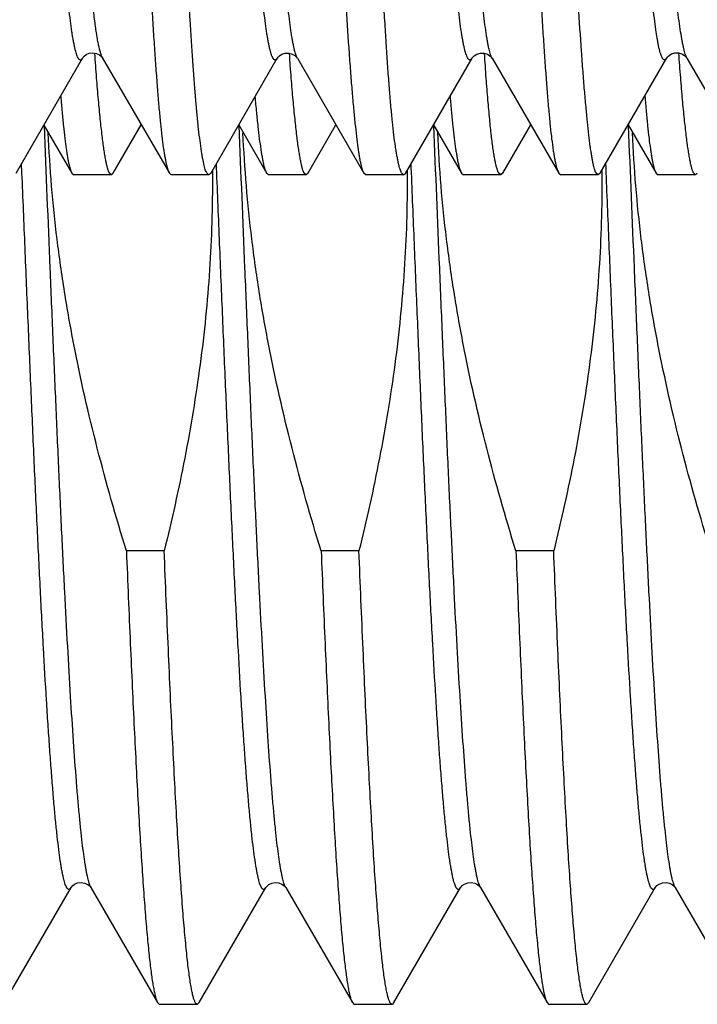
# Model space of a CAD drawing. Header units: inches. Extents: x 0 to 22, y 0 to 17.
# Tile 51 of 91: x 16.9808 to 17.0775, y 8.1649 to 8.3054. Entities that reach past the tile are written whole.
import ezdxf

# ---------------------------------------------------------------- set-up
doc = ezdxf.new("R2010")
doc.units = ezdxf.units.IN
doc.header["$LTSCALE"] = 1.21
doc.header["$MEASUREMENT"] = 0
doc.layers.get('0').update_dxf_attribs({"linetype": 'CONTINUOUS'})

msp = doc.modelspace()

# ---------------------------------------------------------------- linework, layer by layer
at = {"color": 7, "linetype": 'CONTINUOUS'}
for p, q in [((16.98031, 8.28344), (16.98981, 8.29986)), ((16.98983, 8.29989), (16.98981, 8.29986)), ((16.99263, 8.29994), (16.99265, 8.2999)), ((16.99266, 8.29988), (16.99265, 8.2999)), ((16.99266, 8.29988), (17.00218, 8.28345)), ((17.00808, 8.28343), (17.01758, 8.29986)), ((17.02042, 8.29987), (17.02043, 8.29986)), ((17.02044, 8.29986), (17.02993, 8.28344)), ((17.03584, 8.28342), (17.04535, 8.29985)), ((17.04535, 8.29986), (17.04535, 8.29985)), ((17.0482, 8.29988), (17.04821, 8.29986)), ((17.04821, 8.29986), (17.0482, 8.29988)), ((17.04822, 8.29988), (17.05773, 8.28345)), ((17.06361, 8.28345), (17.07314, 8.2999)), ((17.07315, 8.29992), (17.07314, 8.2999)), ((17.07599, 8.29987), (17.08549, 8.28345)), ((16.98429, 8.29032), (16.98827, 8.28344)), ((16.99418, 8.28344), (16.99818, 8.29035)), ((17.01207, 8.29034), (17.01607, 8.28343)), ((17.02193, 8.28343), (17.02594, 8.29035)), ((17.03985, 8.29035), (17.04385, 8.28345)), ((17.04975, 8.28345), (17.05374, 8.29034)), ((17.06761, 8.29036), (17.07161, 8.28346)), ((16.98827, 8.28344), (16.98855, 8.2832)), ((16.99391, 8.2832), (16.98855, 8.2832)), ((16.99391, 8.2832), (16.99361, 8.2835)), ((16.99418, 8.28344), (16.99391, 8.2832)), ((17.00218, 8.28345), (17.00245, 8.2832)), ((17.00781, 8.2832), (17.00245, 8.2832)), ((17.00781, 8.2832), (17.00751, 8.2835)), ((17.00808, 8.28343), (17.00781, 8.2832)), ((17.00832, 8.28379), (17.00832, 8.28343)), ((17.00832, 8.28343), (17.00832, 8.28321)), ((17.01633, 8.2832), (17.01607, 8.28343)), ((17.02167, 8.2832), (17.01633, 8.2832)), ((17.02167, 8.2832), (17.02138, 8.2835)), ((17.02193, 8.28343), (17.02167, 8.2832)), ((17.03021, 8.2832), (17.02993, 8.28344)), ((17.03559, 8.2832), (17.03021, 8.2832)), ((17.03559, 8.2832), (17.03529, 8.2835)), ((17.03559, 8.2832), (17.03584, 8.28342)), ((17.03609, 8.28381), (17.0361, 8.28342)), ((17.0361, 8.28342), (17.0361, 8.28321)), ((17.04385, 8.28345), (17.04413, 8.2832)), ((17.04947, 8.2832), (17.04413, 8.2832)), ((17.04947, 8.2832), (17.04915, 8.2835)), ((17.04975, 8.28345), (17.04947, 8.2832)), ((17.05773, 8.28345), (17.05801, 8.2832)), ((17.06333, 8.2832), (17.05801, 8.2832)), ((17.06333, 8.2832), (17.06303, 8.2835)), ((17.06361, 8.28345), (17.06333, 8.2832)), ((17.06387, 8.28384), (17.06387, 8.28345)), ((17.06387, 8.28345), (17.06387, 8.28321)), ((17.07161, 8.28346), (17.0719, 8.2832)), ((17.07723, 8.2832), (17.0719, 8.2832)), ((17.07723, 8.2832), (17.07694, 8.2835)), ((17.07748, 8.28343), (17.07723, 8.2832)), ((17.00144, 8.22956), (16.99605, 8.22956)), ((17.02922, 8.22956), (17.02383, 8.22956)), ((17.057, 8.22956), (17.05161, 8.22956)), ((16.97866, 8.16509), (16.98816, 8.18151)), ((16.99099, 8.18153), (16.991, 8.18151)), ((16.991, 8.18151), (17.0005, 8.16509)), ((17.00643, 8.16509), (17.01594, 8.18151)), ((17.01878, 8.18151), (17.02828, 8.16509)), ((17.03421, 8.16509), (17.04371, 8.18151)), ((17.04655, 8.18153), (17.04656, 8.18151)), ((17.04656, 8.18151), (17.05606, 8.16509)), ((17.06199, 8.16509), (17.07149, 8.18151)), ((17.07432, 8.18153), (17.07433, 8.18151)), ((17.07433, 8.18151), (17.08383, 8.16509)), ((17.0005, 8.16509), (17.00077, 8.16485)), ((17.00616, 8.16485), (17.00077, 8.16485)), ((17.00643, 8.16509), (17.00616, 8.16485)), ((17.02828, 8.16509), (17.02855, 8.16485)), ((17.03394, 8.16485), (17.02855, 8.16485)), ((17.03421, 8.16509), (17.03394, 8.16485)), ((17.05606, 8.16509), (17.05633, 8.16485)), ((17.06172, 8.16485), (17.05633, 8.16485)), ((17.06199, 8.16509), (17.06172, 8.16485))]:
    msp.add_line(p, q, dxfattribs=at)
at = {"color": 9, "linetype": 'CONTINUOUS'}
for p, q in [((16.99265, 8.2999), (16.99247, 8.3003)), ((16.98116, 8.28347), (16.98111, 8.28482))]:
    msp.add_line(p, q, dxfattribs=at)
at = {"color": 7, "linetype": 'CONTINUOUS'}
for points in [[(16.98981, 8.2999), (16.98982, 8.29991), (16.98987, 8.29999), (16.99002, 8.30015), (16.99032, 8.30037), (16.99076, 8.30056), (16.99126, 8.30063), (16.99177, 8.30055), (16.9922, 8.30034)], [(16.9922, 8.30034), (16.99248, 8.30012), (16.99261, 8.29996), (16.99263, 8.29994)], [(17.01758, 8.29987), (17.01759, 8.29989), (17.01768, 8.3), (17.01788, 8.3002), (17.01822, 8.30042), (17.0187, 8.30057), (17.01921, 8.30059), (17.0197, 8.30045), (17.02009, 8.30023), (17.02031, 8.30002), (17.02041, 8.29989), (17.02042, 8.29987)], [(17.04535, 8.29986), (17.04538, 8.2999), (17.04547, 8.30002), (17.04568, 8.30022), (17.04606, 8.30044), (17.04656, 8.30059), (17.04708, 8.30057), (17.04756, 8.30042), (17.04791, 8.3002), (17.04811, 8.3), (17.04819, 8.29989), (17.0482, 8.29988)], [(17.07315, 8.29992), (17.07317, 8.29995), (17.07325, 8.30007), (17.07346, 8.30026), (17.07381, 8.30048), (17.07429, 8.30063), (17.0748, 8.30064), (17.0753, 8.30049), (17.07567, 8.30027), (17.07587, 8.30007), (17.07596, 8.29996), (17.07597, 8.29995)], [(16.98816, 8.18151), (16.98822, 8.18159), (16.98837, 8.18176), (16.98866, 8.18198), (16.98909, 8.18217), (16.98961, 8.18224), (16.99014, 8.18215), (16.9906, 8.18192), (16.99086, 8.18169), (16.99098, 8.18155), (16.99099, 8.18153)], [(17.01594, 8.18151), (17.01598, 8.18158), (17.01612, 8.18173), (17.01639, 8.18195), (17.01681, 8.18215), (17.0173, 8.18224), (17.0178, 8.18218), (17.01824, 8.182), (17.01855, 8.18178), (17.01871, 8.18161), (17.01877, 8.18152), (17.01878, 8.18151)], [(17.04371, 8.18151), (17.04372, 8.18152), (17.04378, 8.18161), (17.04395, 8.18179), (17.04427, 8.18202), (17.04474, 8.1822), (17.04525, 8.18224), (17.04575, 8.18213), (17.04616, 8.18192), (17.04641, 8.1817), (17.04652, 8.18156), (17.04655, 8.18153)], [(17.07149, 8.18151), (17.07149, 8.18152), (17.07156, 8.18161), (17.07173, 8.18179), (17.07205, 8.18202), (17.07252, 8.1822), (17.07303, 8.18224), (17.07353, 8.18213), (17.07393, 8.18192), (17.07418, 8.1817), (17.0743, 8.18156), (17.07432, 8.18153)]]:
    msp.add_lwpolyline(points, dxfattribs=at)
for points, knots in [([(16.98981, 8.29986), (16.98979, 8.29983), (16.98976, 8.29978), (16.98971, 8.29971), (16.98965, 8.29966), (16.9896, 8.29962), (16.98954, 8.2996), (16.98948, 8.29959), (16.98943, 8.29961), (16.98937, 8.29964), (16.98931, 8.29969), (16.98926, 8.29975), (16.9892, 8.29983), (16.98913, 8.29997), (16.98903, 8.30018), (16.98892, 8.30048), (16.98881, 8.30085), (16.98871, 8.30129), (16.9886, 8.30178), (16.98849, 8.30234), (16.98838, 8.30297), (16.98823, 8.30393), (16.98805, 8.30528), (16.98784, 8.30709), (16.98763, 8.30915), (16.98741, 8.31144), (16.9872, 8.31397), (16.98698, 8.31672), (16.98676, 8.3197), (16.98654, 8.32289), (16.98632, 8.32628), (16.9861, 8.32987), (16.98581, 8.33502), (16.98545, 8.34189), (16.9851, 8.34903), (16.98482, 8.35504), (16.98452, 8.36139), (16.98415, 8.36958), (16.98379, 8.37794), (16.9835, 8.38479), (16.98321, 8.39178), (16.98286, 8.4006), (16.9825, 8.40946), (16.98222, 8.41655), (16.98193, 8.42359), (16.98156, 8.43228), (16.98112, 8.4425), (16.9807, 8.4524), (16.98027, 8.46188), (16.97991, 8.46946), (16.97962, 8.47525), (16.97933, 8.48061), (16.97904, 8.48573), (16.97874, 8.4906), (16.97852, 8.49397), (16.97831, 8.49713), (16.97809, 8.50007), (16.97788, 8.5028), (16.97767, 8.5053), (16.97745, 8.50756), (16.97724, 8.50958), (16.97702, 8.51136), (16.97684, 8.51268), (16.97668, 8.51362), (16.97657, 8.51422), (16.97646, 8.51477), (16.97635, 8.51525), (16.97625, 8.51566), (16.97614, 8.51601), (16.97603, 8.5163), (16.97595, 8.51646), (16.97591, 8.51653)], [0, 0, 0, 0, 0.000463, 0.000866, 0.001213, 0.001513, 0.00178, 0.002032, 0.002291, 0.002578, 0.002907, 0.003289, 0.00373, 0.004234, 0.00544, 0.006921, 0.008685, 0.010732, 0.013066, 0.015686, 0.018593, 0.021785, 0.029022, 0.037383, 0.046852, 0.057414, 0.069051, 0.081733, 0.095428, 0.110096, 0.125698, 0.1422, 0.159564, 0.196714, 0.236793, 0.257816, 0.27943, 0.324216, 0.370705, 0.39445, 0.418453, 0.467003, 0.515889, 0.540312, 0.564642, 0.61279, 0.659874, 0.705442, 0.749063, 0.790309, 0.80991, 0.828769, 0.86409, 0.880468, 0.895938, 0.910465, 0.924014, 0.936555, 0.948054, 0.958479, 0.967806, 0.976017, 0.9831, 0.986215, 0.989043, 0.991583, 0.993836, 0.995802, 0.997482, 0.998878, 1, 1, 1, 1]), ([(17.01758, 8.29986), (17.01756, 8.29983), (17.01753, 8.29978), (17.01748, 8.29971), (17.01742, 8.29965), (17.01737, 8.29962), (17.01731, 8.2996), (17.01726, 8.29959), (17.0172, 8.29961), (17.01715, 8.29964), (17.01709, 8.29969), (17.01704, 8.29975), (17.01698, 8.29983), (17.0169, 8.29997), (17.01681, 8.30019), (17.0167, 8.30049), (17.01659, 8.30087), (17.01648, 8.3013), (17.01637, 8.3018), (17.01626, 8.30237), (17.01616, 8.30299), (17.016, 8.30395), (17.01582, 8.30531), (17.01561, 8.30712), (17.0154, 8.30918), (17.01518, 8.31147), (17.01497, 8.314), (17.01476, 8.31675), (17.01454, 8.31973), (17.01432, 8.32292), (17.01402, 8.32757), (17.01365, 8.33386), (17.01322, 8.34192), (17.01287, 8.34905), (17.01259, 8.35505), (17.01238, 8.35975), (17.01216, 8.36457), (17.01187, 8.3712), (17.0115, 8.37968), (17.01106, 8.39004), (17.0107, 8.39881), (17.01042, 8.40588), (17.01014, 8.41297), (17.00985, 8.42004), (17.00956, 8.42707), (17.00934, 8.43229), (17.00912, 8.43745), (17.00883, 8.44417), (17.00848, 8.45234), (17.00805, 8.46181), (17.00763, 8.47076), (17.00719, 8.47912), (17.00676, 8.48679), (17.00632, 8.4937), (17.00595, 8.49895), (17.00566, 8.50273), (17.00545, 8.50522), (17.00524, 8.50749), (17.00503, 8.50951), (17.00482, 8.5113), (17.0046, 8.51284), (17.00441, 8.51396), (17.00425, 8.51474), (17.00414, 8.51522), (17.00403, 8.51564), (17.00392, 8.516), (17.00381, 8.51629), (17.00374, 8.51645), (17.00369, 8.51653)], [0, 0, 0, 0, 0.000458, 0.000856, 0.001198, 0.001493, 0.001756, 0.002005, 0.002262, 0.002548, 0.002878, 0.003262, 0.003706, 0.004214, 0.005431, 0.006924, 0.008699, 0.010758, 0.013104, 0.015735, 0.018652, 0.021855, 0.029111, 0.037491, 0.046975, 0.057542, 0.069173, 0.081845, 0.095532, 0.110198, 0.125802, 0.159667, 0.196807, 0.236865, 0.257872, 0.279467, 0.301601, 0.324218, 0.370674, 0.418386, 0.4669, 0.491312, 0.51575, 0.56447, 0.588634, 0.612589, 0.636276, 0.659638, 0.705166, 0.748757, 0.790006, 0.828498, 0.863829, 0.895669, 0.923735, 0.936266, 0.947757, 0.958186, 0.967534, 0.975783, 0.982913, 0.988908, 0.991476, 0.993754, 0.995744, 0.997445, 0.998861, 1, 1, 1, 1]), ([(17.04535, 8.29985), (17.04533, 8.29983), (17.0453, 8.29977), (17.04525, 8.29971), (17.04519, 8.29966), (17.04514, 8.29962), (17.04509, 8.2996), (17.04503, 8.2996), (17.04498, 8.29961), (17.04492, 8.29965), (17.04487, 8.29969), (17.04482, 8.29976), (17.04476, 8.29984), (17.04468, 8.29997), (17.04459, 8.30019), (17.04448, 8.30049), (17.04437, 8.30086), (17.04426, 8.30129), (17.04415, 8.30179), (17.04404, 8.30234), (17.04393, 8.30296), (17.04378, 8.30391), (17.0436, 8.30526), (17.04338, 8.30705), (17.04317, 8.30908), (17.04296, 8.31134), (17.04275, 8.31383), (17.04254, 8.31655), (17.04233, 8.31948), (17.04212, 8.32262), (17.04191, 8.32597), (17.04169, 8.32951), (17.04139, 8.3346), (17.04102, 8.34139), (17.04058, 8.34998), (17.04016, 8.35913), (17.03974, 8.36874), (17.0394, 8.37699), (17.03912, 8.38376), (17.0389, 8.38894), (17.03868, 8.39416), (17.03839, 8.40117), (17.03803, 8.40996), (17.03766, 8.41874), (17.03737, 8.42573), (17.03709, 8.43261), (17.03681, 8.43941), (17.03653, 8.44612), (17.03632, 8.45102), (17.03611, 8.45582), (17.03583, 8.46198), (17.03546, 8.46935), (17.03503, 8.47774), (17.03459, 8.48548), (17.03417, 8.49248), (17.03381, 8.49784), (17.03352, 8.50171), (17.0333, 8.50429), (17.03309, 8.50664), (17.03287, 8.50874), (17.03265, 8.51061), (17.03244, 8.51223), (17.03226, 8.51342), (17.03211, 8.51425), (17.032, 8.51478), (17.0319, 8.51525), (17.03179, 8.51565), (17.03168, 8.516), (17.03161, 8.5162), (17.03157, 8.5163)], [0, 0, 0, 0, 0.000447, 0.000833, 0.001166, 0.001453, 0.001708, 0.001951, 0.002203, 0.002485, 0.002811, 0.003191, 0.003631, 0.004134, 0.00534, 0.00682, 0.008581, 0.010624, 0.012952, 0.015563, 0.018457, 0.021632, 0.028818, 0.037105, 0.046477, 0.056919, 0.068409, 0.080923, 0.094432, 0.108904, 0.124308, 0.140614, 0.157781, 0.194525, 0.234166, 0.276325, 0.320618, 0.36663, 0.390147, 0.413932, 0.437929, 0.462078, 0.510605, 0.559054, 0.583107, 0.606972, 0.653905, 0.676863, 0.699409, 0.721488, 0.743047, 0.784397, 0.823082, 0.858746, 0.891067, 0.919762, 0.932664, 0.944552, 0.955384, 0.965125, 0.973748, 0.981244, 0.987611, 0.990372, 0.992853, 0.995054, 0.996977, 0.998624, 1, 1, 1, 1]), ([(17.07314, 8.2999), (17.07312, 8.29987), (17.07309, 8.29982), (17.07303, 8.29974), (17.07297, 8.29969), (17.07292, 8.29965), (17.07286, 8.29962), (17.0728, 8.29961), (17.07275, 8.29962), (17.07269, 8.29965), (17.07264, 8.2997), (17.07258, 8.29975), (17.07253, 8.29983), (17.07245, 8.29996), (17.07236, 8.30017), (17.07225, 8.30046), (17.07215, 8.30082), (17.07204, 8.30125), (17.07194, 8.30174), (17.07183, 8.3023), (17.07173, 8.30291), (17.07158, 8.30386), (17.0714, 8.30521), (17.07119, 8.30701), (17.07097, 8.30906), (17.07075, 8.31134), (17.07053, 8.31386), (17.07031, 8.31661), (17.07008, 8.31958), (17.06987, 8.32276), (17.06957, 8.3274), (17.06921, 8.33367), (17.06879, 8.34172), (17.06844, 8.34885), (17.06816, 8.35485), (17.06794, 8.35955), (17.06772, 8.36437), (17.06742, 8.371), (17.06704, 8.37948), (17.06661, 8.38985), (17.06619, 8.4004), (17.06584, 8.40925), (17.06556, 8.41635), (17.06534, 8.42165), (17.06512, 8.42691), (17.06483, 8.43384), (17.06453, 8.44067), (17.06423, 8.44741), (17.06394, 8.45389), (17.06359, 8.4617), (17.06317, 8.47067), (17.06275, 8.47904), (17.06233, 8.48673), (17.06195, 8.49267), (17.06164, 8.49702), (17.06142, 8.49997), (17.0612, 8.5027), (17.06098, 8.5052), (17.06077, 8.50747), (17.06056, 8.5095), (17.06035, 8.51129), (17.06017, 8.51263), (17.06002, 8.51357), (17.05991, 8.51419), (17.05981, 8.51474), (17.0597, 8.51522), (17.0596, 8.51564), (17.05949, 8.516), (17.05938, 8.51629), (17.0593, 8.51646), (17.05926, 8.51653)], [0, 0, 0, 0, 0.000476, 0.000891, 0.00125, 0.001561, 0.001836, 0.002091, 0.002347, 0.002625, 0.002941, 0.003306, 0.003729, 0.004214, 0.005381, 0.006823, 0.008549, 0.01056, 0.01286, 0.015447, 0.018322, 0.021484, 0.028665, 0.036983, 0.046423, 0.056962, 0.06857, 0.081216, 0.094869, 0.109495, 0.125058, 0.15885, 0.195931, 0.235959, 0.256964, 0.278562, 0.3007, 0.323321, 0.369794, 0.417531, 0.466078, 0.514972, 0.539402, 0.563743, 0.587933, 0.611916, 0.65903, 0.682048, 0.704632, 0.748283, 0.789587, 0.828148, 0.863556, 0.89546, 0.910013, 0.923588, 0.93615, 0.947669, 0.958125, 0.967496, 0.975763, 0.982909, 0.986054, 0.988911, 0.99148, 0.993757, 0.995745, 0.997444, 0.998859, 1, 1, 1, 1]), ([(16.99549, 8.4082), (16.99563, 8.40428), (16.99583, 8.39841), (16.99611, 8.3906), (16.99632, 8.38479), (16.99654, 8.37903), (16.99682, 8.3715), (16.99717, 8.36231), (16.99758, 8.3516), (16.99792, 8.34298), (16.9982, 8.33636), (16.9984, 8.33162), (16.99861, 8.32706), (16.99888, 8.32134), (16.99923, 8.31469), (16.99959, 8.30839), (16.99988, 8.30378), (17.00009, 8.30067), (17.00029, 8.29779), (17.00049, 8.29516), (17.00069, 8.29278), (17.00089, 8.29066), (17.0011, 8.2888), (17.00127, 8.28741), (17.00142, 8.28644), (17.00153, 8.28581), (17.00163, 8.28525), (17.00174, 8.28475), (17.00185, 8.28433), (17.00195, 8.28397), (17.00206, 8.28368), (17.00213, 8.28352), (17.00218, 8.28345)], [0, 0, 0, 0, 0.094181, 0.14101, 0.187526, 0.233626, 0.279208, 0.368413, 0.45435, 0.536256, 0.575469, 0.613405, 0.649981, 0.685117, 0.750757, 0.809743, 0.836575, 0.861554, 0.884623, 0.905733, 0.924838, 0.9419, 0.956883, 0.969762, 0.975405, 0.980515, 0.98509, 0.98913, 0.992636, 0.99561, 0.99806, 1, 1, 1, 1]), ([(17.02993, 8.28344), (17.02989, 8.28351), (17.02982, 8.28367), (17.02972, 8.28396), (17.02962, 8.28432), (17.02952, 8.28474), (17.02941, 8.28523), (17.02931, 8.28579), (17.02921, 8.28642), (17.02907, 8.28739), (17.0289, 8.28878), (17.02869, 8.29063), (17.02849, 8.29275), (17.02828, 8.29513), (17.02807, 8.29776), (17.02777, 8.30175), (17.02749, 8.30605), (17.02722, 8.31066), (17.02701, 8.31445), (17.02681, 8.31844), (17.02653, 8.32416), (17.02619, 8.33176), (17.02578, 8.34137), (17.02543, 8.34977), (17.02514, 8.35676), (17.02493, 8.36218), (17.02472, 8.36771), (17.02451, 8.37333), (17.02431, 8.37902), (17.02404, 8.38673), (17.0237, 8.39646), (17.02343, 8.40428), (17.02329, 8.4082)], [0, 0, 0, 0, 0.00192, 0.004345, 0.007293, 0.010774, 0.014791, 0.019344, 0.024435, 0.030061, 0.042912, 0.057876, 0.074924, 0.09402, 0.115122, 0.138185, 0.189986, 0.21861, 0.248966, 0.280989, 0.314607, 0.386332, 0.463505, 0.545441, 0.587969, 0.631413, 0.675675, 0.720657, 0.76626, 0.812382, 0.905772, 1, 1, 1, 1]), ([(17.03529, 8.2835), (17.03525, 8.28357), (17.03517, 8.28375), (17.03507, 8.28405), (17.03496, 8.28443), (17.03485, 8.28487), (17.03475, 8.28537), (17.03464, 8.28595), (17.03453, 8.28659), (17.03438, 8.28758), (17.0342, 8.28899), (17.03399, 8.29087), (17.03378, 8.29301), (17.03358, 8.2954), (17.03338, 8.29804), (17.03318, 8.30093), (17.03298, 8.30405), (17.03279, 8.3074), (17.03258, 8.31098), (17.03238, 8.31476), (17.03217, 8.31876), (17.03187, 8.32447), (17.03151, 8.33205), (17.03108, 8.34164), (17.03067, 8.35181), (17.03027, 8.36248), (17.02995, 8.37164), (17.02968, 8.37915), (17.02941, 8.38683), (17.02905, 8.39652), (17.02876, 8.4043), (17.02862, 8.4082)], [0, 0, 0, 0, 0.002058, 0.004629, 0.007724, 0.011348, 0.015502, 0.020188, 0.025404, 0.03115, 0.04422, 0.059376, 0.07659, 0.095826, 0.117046, 0.140203, 0.16525, 0.192133, 0.220792, 0.251166, 0.283188, 0.316787, 0.388418, 0.465427, 0.547137, 0.632832, 0.721759, 0.76719, 0.813134, 0.906153, 1, 1, 1, 1]), ([(17.05104, 8.4082), (17.05111, 8.40624), (17.05125, 8.40232), (17.05146, 8.39645), (17.05167, 8.39061), (17.05196, 8.38291), (17.05231, 8.37344), (17.05273, 8.36234), (17.05314, 8.35164), (17.05348, 8.34302), (17.05375, 8.3364), (17.05395, 8.33167), (17.05416, 8.3271), (17.05443, 8.32139), (17.05478, 8.31474), (17.05515, 8.30843), (17.05544, 8.30383), (17.05565, 8.30071), (17.05585, 8.29783), (17.05605, 8.2952), (17.05625, 8.29282), (17.05645, 8.29069), (17.05665, 8.28883), (17.05682, 8.28744), (17.05697, 8.28646), (17.05707, 8.28583), (17.05718, 8.28527), (17.05729, 8.28477), (17.05739, 8.28434), (17.0575, 8.28398), (17.05761, 8.28369), (17.05768, 8.28352), (17.05773, 8.28345)], [0, 0, 0, 0, 0.047113, 0.094125, 0.140925, 0.187414, 0.279045, 0.368203, 0.454098, 0.535971, 0.575171, 0.613096, 0.649664, 0.684794, 0.750431, 0.809428, 0.836269, 0.86126, 0.884345, 0.905474, 0.924601, 0.941686, 0.956695, 0.969601, 0.97526, 0.980386, 0.984978, 0.989037, 0.992564, 0.99556, 0.998035, 1, 1, 1, 1]), ([(17.06303, 8.2835), (17.06299, 8.28357), (17.06291, 8.28375), (17.06281, 8.28405), (17.06271, 8.28443), (17.06262, 8.28487), (17.06252, 8.28537), (17.06242, 8.28595), (17.06232, 8.28659), (17.06218, 8.28758), (17.06201, 8.28899), (17.06181, 8.29087), (17.0616, 8.29301), (17.06139, 8.2954), (17.06117, 8.29804), (17.06088, 8.30205), (17.06051, 8.30762), (17.0601, 8.31497), (17.0597, 8.32313), (17.05937, 8.33042), (17.05911, 8.33661), (17.05891, 8.34149), (17.0587, 8.34652), (17.05849, 8.35169), (17.05828, 8.35698), (17.05799, 8.36425), (17.05763, 8.37355), (17.05721, 8.38493), (17.0568, 8.39652), (17.05654, 8.4043), (17.05641, 8.4082)], [0, 0, 0, 0, 0.002048, 0.004607, 0.007689, 0.011299, 0.015441, 0.020116, 0.025322, 0.03106, 0.044118, 0.05927, 0.076486, 0.09573, 0.116959, 0.140126, 0.192071, 0.251112, 0.316734, 0.388366, 0.426241, 0.465379, 0.505694, 0.547097, 0.589498, 0.632801, 0.721736, 0.813119, 0.906146, 1, 1, 1, 1]), ([(17.00751, 8.2835), (17.00747, 8.28357), (17.0074, 8.28373), (17.0073, 8.28402), (17.0072, 8.28436), (17.0071, 8.28477), (17.007, 8.28523), (17.0069, 8.28576), (17.0068, 8.28635), (17.00666, 8.28725), (17.00649, 8.28853), (17.0063, 8.29024), (17.00611, 8.29218), (17.00592, 8.29435), (17.00573, 8.29675), (17.00554, 8.29937), (17.00534, 8.30221), (17.00507, 8.3064), (17.00473, 8.31213), (17.00433, 8.31957), (17.00394, 8.32771), (17.00355, 8.33649), (17.00317, 8.34584), (17.00285, 8.35395), (17.00259, 8.36066), (17.00232, 8.36763), (17.00199, 8.37652), (17.00159, 8.38735), (17.00133, 8.39465), (17.0012, 8.39833)], [0, 0, 0, 0, 0.002106, 0.004708, 0.007819, 0.011444, 0.015585, 0.020244, 0.02542, 0.031113, 0.04404, 0.059009, 0.075994, 0.094965, 0.115887, 0.13872, 0.163422, 0.189944, 0.248238, 0.31314, 0.38414, 0.460678, 0.542153, 0.627922, 0.672207, 0.717309, 0.809606, 0.904086, 1, 1, 1, 1]), ([(16.99361, 8.2835), (16.99359, 8.28354), (16.99354, 8.28364), (16.99348, 8.2838), (16.99342, 8.28399), (16.99333, 8.2843), (16.99322, 8.28474), (16.9931, 8.28536), (16.99297, 8.28608), (16.99285, 8.2869), (16.99272, 8.28782), (16.99254, 8.28925), (16.99231, 8.29129), (16.99205, 8.29403), (16.99179, 8.29716), (16.99163, 8.29937), (16.99155, 8.30054)], [0, 0, 0, 0, 0.008763, 0.018931, 0.030533, 0.043588, 0.074102, 0.110527, 0.152878, 0.201149, 0.255315, 0.315344, 0.452801, 0.613086, 0.795685, 1, 1, 1, 1]), ([(17.02138, 8.2835), (17.02136, 8.28354), (17.02131, 8.28364), (17.02125, 8.2838), (17.02119, 8.28399), (17.02111, 8.2843), (17.021, 8.28474), (17.02088, 8.28536), (17.02075, 8.28607), (17.02062, 8.28689), (17.02049, 8.28781), (17.02031, 8.28924), (17.02008, 8.29128), (17.01982, 8.29402), (17.01955, 8.29714), (17.01939, 8.29935), (17.01931, 8.30052)], [0, 0, 0, 0, 0.008735, 0.018881, 0.030467, 0.043511, 0.074012, 0.110437, 0.152798, 0.201085, 0.255269, 0.315314, 0.452793, 0.61309, 0.79569, 1, 1, 1, 1]), ([(17.04915, 8.2835), (17.04913, 8.28354), (17.04908, 8.28364), (17.04901, 8.2838), (17.04895, 8.28399), (17.04886, 8.2843), (17.04874, 8.28474), (17.04862, 8.28535), (17.04849, 8.28607), (17.04836, 8.28689), (17.04824, 8.28781), (17.04806, 8.28924), (17.04785, 8.29128), (17.04761, 8.29402), (17.04736, 8.29714), (17.04721, 8.29935), (17.04713, 8.30052)], [0, 0, 0, 0, 0.008859, 0.019109, 0.030779, 0.043892, 0.074491, 0.110968, 0.153342, 0.201609, 0.25575, 0.315737, 0.453083, 0.613253, 0.795754, 1, 1, 1, 1]), ([(17.07694, 8.2835), (17.07692, 8.28354), (17.07687, 8.28364), (17.07681, 8.2838), (17.07675, 8.28399), (17.07666, 8.2843), (17.07656, 8.28475), (17.07643, 8.28536), (17.0763, 8.28608), (17.07617, 8.2869), (17.07604, 8.28783), (17.07586, 8.28926), (17.07563, 8.29131), (17.07536, 8.29406), (17.0751, 8.29719), (17.07494, 8.29941), (17.07486, 8.30058)], [0, 0, 0, 0, 0.008723, 0.018861, 0.030441, 0.04348, 0.073979, 0.110407, 0.152775, 0.201069, 0.255259, 0.315306, 0.452787, 0.613085, 0.795687, 1, 1, 1, 1]), ([(16.98668, 8.2944), (16.98674, 8.29365), (16.98687, 8.29224), (16.98707, 8.29025), (16.98726, 8.2885), (16.98743, 8.28719), (16.98757, 8.28628), (16.98766, 8.28568), (16.98776, 8.28515), (16.98786, 8.28469), (16.98796, 8.28428), (16.98806, 8.28394), (16.98815, 8.28367), (16.98823, 8.28351), (16.98827, 8.28344)], [0, 0, 0, 0, 0.202315, 0.383018, 0.541761, 0.678258, 0.738098, 0.792305, 0.840872, 0.883801, 0.921112, 0.952847, 0.979089, 1, 1, 1, 1]), ([(17.01607, 8.28343), (17.01603, 8.28349), (17.01596, 8.28365), (17.01586, 8.28392), (17.01577, 8.28425), (17.01567, 8.28465), (17.01557, 8.28511), (17.01547, 8.28564), (17.01536, 8.28623), (17.01522, 8.28715), (17.01504, 8.28846), (17.01484, 8.29021), (17.01463, 8.29221), (17.0145, 8.29363), (17.01444, 8.29438)], [0, 0, 0, 0, 0.020353, 0.046139, 0.077511, 0.114545, 0.157276, 0.205715, 0.259861, 0.319703, 0.456382, 0.615532, 0.796858, 1, 1, 1, 1]), ([(17.04222, 8.29441), (17.04229, 8.29366), (17.04241, 8.29225), (17.0426, 8.29026), (17.0428, 8.28851), (17.04297, 8.28721), (17.04311, 8.28629), (17.04322, 8.2857), (17.04332, 8.28516), (17.04342, 8.2847), (17.04353, 8.28429), (17.04363, 8.28395), (17.04373, 8.28368), (17.04381, 8.28352), (17.04385, 8.28345)], [0, 0, 0, 0, 0.20183, 0.382162, 0.540671, 0.6771, 0.736972, 0.791254, 0.839935, 0.883013, 0.920503, 0.952437, 0.978889, 1, 1, 1, 1]), ([(17.07001, 8.29445), (17.07007, 8.2937), (17.07019, 8.29229), (17.07039, 8.29029), (17.07058, 8.28854), (17.07075, 8.28723), (17.07088, 8.28631), (17.07098, 8.28571), (17.07108, 8.28518), (17.07118, 8.28471), (17.07129, 8.28431), (17.07139, 8.28396), (17.07149, 8.28368), (17.07157, 8.28352), (17.07161, 8.28346)], [0, 0, 0, 0, 0.201696, 0.381931, 0.540365, 0.676729, 0.736575, 0.790844, 0.839531, 0.882638, 0.920179, 0.952191, 0.978749, 1, 1, 1, 1]), ([(16.99605, 8.22956), (16.99456, 8.23441), (16.99177, 8.24416), (16.98895, 8.25652), (16.98719, 8.26651), (16.98612, 8.27404), (16.98534, 8.2816), (16.98502, 8.28666), (16.98491, 8.28919)], [0, 0, 0, 0, 0.249994, 0.499978, 0.624984, 0.74999, 0.874995, 1, 1, 1, 1]), ([(17.02383, 8.22956), (17.02233, 8.23441), (17.01955, 8.24417), (17.01673, 8.25654), (17.01496, 8.26652), (17.0139, 8.27406), (17.01312, 8.28163), (17.0128, 8.28669), (17.01268, 8.28922)], [0, 0, 0, 0, 0.249994, 0.499978, 0.624984, 0.74999, 0.874995, 1, 1, 1, 1]), ([(17.05161, 8.22956), (17.05011, 8.23441), (17.04732, 8.24417), (17.0445, 8.25654), (17.04274, 8.26654), (17.04167, 8.27407), (17.04089, 8.28164), (17.04057, 8.28671), (17.04046, 8.28924)], [0, 0, 0, 0, 0.249994, 0.499978, 0.624984, 0.74999, 0.874995, 1, 1, 1, 1]), ([(17.07939, 8.22956), (17.07789, 8.23441), (17.0751, 8.24416), (17.07228, 8.25653), (17.07051, 8.26652), (17.06945, 8.27405), (17.06867, 8.28162), (17.06835, 8.28669), (17.06824, 8.28922)], [0, 0, 0, 0, 0.249994, 0.499978, 0.624984, 0.74999, 0.874995, 1, 1, 1, 1]), ([(17.00832, 8.28321), (17.00833, 8.28095), (17.00827, 8.27643), (17.00795, 8.26966), (17.00739, 8.2629), (17.0066, 8.25617), (17.0056, 8.24946), (17.004, 8.24057), (17.00253, 8.23395), (17.00144, 8.22956)], [0, 0, 0, 0, 0.125002, 0.250005, 0.375007, 0.50001, 0.625012, 0.750015, 1, 1, 1, 1]), ([(17.0361, 8.28321), (17.03611, 8.28095), (17.03605, 8.27643), (17.03572, 8.26966), (17.03516, 8.2629), (17.03438, 8.25617), (17.03338, 8.24946), (17.03178, 8.24057), (17.03031, 8.23395), (17.02922, 8.22956)], [0, 0, 0, 0, 0.125002, 0.250005, 0.375007, 0.50001, 0.625012, 0.750015, 1, 1, 1, 1]), ([(17.06387, 8.28321), (17.06389, 8.28095), (17.06383, 8.27643), (17.0635, 8.26966), (17.06294, 8.2629), (17.06215, 8.25617), (17.06116, 8.24946), (17.05956, 8.24057), (17.05808, 8.23395), (17.057, 8.22956)], [0, 0, 0, 0, 0.125002, 0.250005, 0.375007, 0.50001, 0.625012, 0.750015, 1, 1, 1, 1]), ([(16.99605, 8.22956), (16.99623, 8.22514), (16.9965, 8.21865), (16.99688, 8.2102), (16.99716, 8.20432), (16.99744, 8.19877), (16.99771, 8.19359), (16.99799, 8.18878), (16.99827, 8.18437), (16.99854, 8.18039), (16.99882, 8.17683), (16.99905, 8.17415), (16.99925, 8.17222), (16.99938, 8.17096), (16.99952, 8.16981), (16.99966, 8.16877), (16.9998, 8.16786), (16.99994, 8.16707), (17.00007, 8.1664), (17.00019, 8.16592), (17.00029, 8.1656), (17.00036, 8.1654), (17.00043, 8.16523), (17.00048, 8.16513), (17.0005, 8.16509)], [0, 0, 0, 0, 0.205132, 0.301158, 0.392317, 0.478247, 0.558611, 0.633092, 0.701399, 0.763266, 0.818451, 0.866745, 0.888249, 0.907964, 0.925875, 0.941964, 0.956221, 0.968638, 0.979211, 0.987944, 0.991627, 0.994858, 0.997645, 1, 1, 1, 1]), ([(17.00616, 8.16485), (17.00615, 8.16485), (17.00613, 8.16486), (17.00609, 8.16487), (17.00605, 8.16489), (17.006, 8.16494), (17.00593, 8.16502), (17.00586, 8.16514), (17.00579, 8.1653), (17.00572, 8.16549), (17.00564, 8.16571), (17.00554, 8.16608), (17.00541, 8.16663), (17.00527, 8.16739), (17.00512, 8.16829), (17.00498, 8.16932), (17.00483, 8.17049), (17.00468, 8.17179), (17.00454, 8.17322), (17.00433, 8.17538), (17.00408, 8.1784), (17.00379, 8.1824), (17.0035, 8.18687), (17.0032, 8.1918), (17.00291, 8.19717), (17.00262, 8.20295), (17.00232, 8.20912), (17.00192, 8.21803), (17.00163, 8.22489), (17.00144, 8.22956)], [0, 0, 0, 0, 0.00057, 0.001171, 0.001829, 0.002564, 0.004315, 0.006501, 0.009157, 0.012303, 0.015951, 0.020105, 0.029952, 0.04186, 0.05583, 0.071855, 0.089924, 0.110019, 0.132123, 0.156212, 0.210243, 0.271883, 0.340862, 0.41688, 0.499601, 0.58866, 0.683662, 0.784187, 1, 1, 1, 1]), ([(17.02383, 8.22956), (17.02401, 8.22514), (17.02428, 8.21865), (17.02466, 8.2102), (17.02494, 8.20432), (17.02521, 8.19877), (17.02549, 8.19359), (17.02577, 8.18878), (17.02604, 8.18437), (17.02632, 8.18039), (17.02659, 8.17683), (17.02683, 8.17415), (17.02702, 8.17222), (17.02716, 8.17096), (17.0273, 8.16981), (17.02744, 8.16877), (17.02758, 8.16786), (17.02771, 8.16707), (17.02785, 8.1664), (17.02797, 8.16592), (17.02807, 8.1656), (17.02814, 8.1654), (17.02821, 8.16523), (17.02826, 8.16513), (17.02828, 8.16509)], [0, 0, 0, 0, 0.205132, 0.301158, 0.392317, 0.478247, 0.558611, 0.633092, 0.701399, 0.763266, 0.818451, 0.866745, 0.888249, 0.907964, 0.925875, 0.941964, 0.956221, 0.968638, 0.979211, 0.987944, 0.991627, 0.994858, 0.997645, 1, 1, 1, 1]), ([(17.03394, 8.16485), (17.03393, 8.16485), (17.0339, 8.16486), (17.03387, 8.16487), (17.03383, 8.16489), (17.03378, 8.16494), (17.03371, 8.16502), (17.03364, 8.16514), (17.03357, 8.1653), (17.03349, 8.16549), (17.03342, 8.16571), (17.03332, 8.16608), (17.03319, 8.16663), (17.03304, 8.16739), (17.0329, 8.16829), (17.03275, 8.16932), (17.03261, 8.17049), (17.03246, 8.17179), (17.03231, 8.17322), (17.03211, 8.17538), (17.03186, 8.1784), (17.03156, 8.1824), (17.03127, 8.18687), (17.03098, 8.1918), (17.03069, 8.19717), (17.03039, 8.20295), (17.0301, 8.20912), (17.0297, 8.21803), (17.02941, 8.22489), (17.02922, 8.22956)], [0, 0, 0, 0, 0.00057, 0.001171, 0.001829, 0.002564, 0.004315, 0.006501, 0.009157, 0.012303, 0.015951, 0.020105, 0.029952, 0.04186, 0.05583, 0.071855, 0.089924, 0.110019, 0.132123, 0.156212, 0.210243, 0.271883, 0.340862, 0.41688, 0.499601, 0.58866, 0.683662, 0.784187, 1, 1, 1, 1]), ([(17.05161, 8.22956), (17.05179, 8.22514), (17.05206, 8.21865), (17.05244, 8.2102), (17.05271, 8.20432), (17.05299, 8.19877), (17.05327, 8.19359), (17.05354, 8.18878), (17.05382, 8.18437), (17.0541, 8.18039), (17.05437, 8.17683), (17.05461, 8.17415), (17.0548, 8.17222), (17.05494, 8.17096), (17.05508, 8.16981), (17.05522, 8.16877), (17.05535, 8.16786), (17.05549, 8.16707), (17.05563, 8.1664), (17.05575, 8.16592), (17.05584, 8.1656), (17.05591, 8.1654), (17.05598, 8.16523), (17.05603, 8.16513), (17.05606, 8.16509)], [0, 0, 0, 0, 0.205132, 0.301158, 0.392317, 0.478247, 0.558611, 0.633092, 0.701399, 0.763266, 0.818451, 0.866745, 0.888249, 0.907964, 0.925875, 0.941964, 0.956221, 0.968638, 0.979211, 0.987944, 0.991627, 0.994858, 0.997645, 1, 1, 1, 1]), ([(17.06172, 8.16485), (17.06171, 8.16485), (17.06168, 8.16486), (17.06164, 8.16487), (17.06161, 8.16489), (17.06155, 8.16494), (17.06149, 8.16502), (17.06142, 8.16514), (17.06134, 8.1653), (17.06127, 8.16549), (17.0612, 8.16571), (17.06109, 8.16608), (17.06097, 8.16663), (17.06082, 8.16739), (17.06068, 8.16829), (17.06053, 8.16932), (17.06038, 8.17049), (17.06024, 8.17179), (17.06009, 8.17322), (17.05989, 8.17538), (17.05963, 8.1784), (17.05934, 8.1824), (17.05905, 8.18687), (17.05876, 8.1918), (17.05846, 8.19717), (17.05817, 8.20295), (17.05788, 8.20912), (17.05747, 8.21803), (17.05719, 8.22489), (17.057, 8.22956)], [0, 0, 0, 0, 0.00057, 0.001171, 0.001829, 0.002564, 0.004315, 0.006501, 0.009157, 0.012303, 0.015951, 0.020105, 0.029952, 0.04186, 0.05583, 0.071855, 0.089924, 0.110019, 0.132123, 0.156212, 0.210243, 0.271883, 0.340862, 0.41688, 0.499601, 0.58866, 0.683662, 0.784187, 1, 1, 1, 1])]:
    msp.add_open_spline(points, degree=3, knots=knots, dxfattribs=at)
at = {"color": 9, "linetype": 'CONTINUOUS'}
for points, knots in [([(17.02043, 8.29986), (17.02039, 8.29993), (17.02031, 8.3001), (17.02021, 8.30039), (17.0201, 8.30075), (17.01999, 8.30117), (17.01989, 8.30165), (17.01978, 8.3022), (17.01967, 8.30281), (17.01952, 8.30375), (17.01934, 8.30508), (17.01913, 8.30687), (17.01891, 8.30889), (17.01869, 8.31115), (17.01847, 8.31364), (17.01826, 8.31636), (17.01804, 8.3193), (17.01774, 8.32365), (17.01738, 8.32958), (17.01695, 8.33726), (17.01652, 8.34561), (17.01609, 8.35456), (17.01566, 8.36402), (17.01523, 8.37391), (17.01479, 8.38413), (17.01437, 8.39459), (17.01393, 8.40517), (17.0135, 8.41579), (17.01307, 8.42633), (17.01263, 8.43669), (17.0122, 8.44678), (17.01178, 8.4565), (17.01135, 8.46576), (17.01091, 8.47446), (17.01055, 8.48134), (17.01025, 8.4865), (17.01003, 8.49009), (17.00981, 8.49348), (17.0096, 8.49667), (17.00939, 8.49964), (17.00917, 8.50239), (17.00896, 8.50491), (17.00874, 8.50721), (17.00853, 8.50927), (17.00831, 8.51109), (17.00812, 8.51245), (17.00797, 8.51341), (17.00786, 8.51404), (17.00775, 8.51461), (17.00765, 8.51511), (17.00754, 8.51555), (17.00743, 8.51592), (17.00732, 8.51623), (17.00723, 8.51644), (17.00715, 8.51658), (17.0071, 8.51666), (17.00705, 8.51672), (17.00699, 8.51677), (17.00694, 8.5168), (17.00688, 8.51681), (17.00683, 8.51681), (17.00677, 8.51679), (17.00672, 8.51675), (17.00666, 8.5167), (17.00661, 8.51663), (17.00658, 8.51658), (17.00656, 8.51655)], [0, 0, 0, 0, 0.001137, 0.00255, 0.004249, 0.006234, 0.008508, 0.011068, 0.013915, 0.017048, 0.024163, 0.0324, 0.04174, 0.052161, 0.06364, 0.076153, 0.089678, 0.104194, 0.136066, 0.171424, 0.209891, 0.251093, 0.294651, 0.340177, 0.387245, 0.435376, 0.484101, 0.532957, 0.581484, 0.629212, 0.675664, 0.720399, 0.763008, 0.8031, 0.84029, 0.857673, 0.874184, 0.88978, 0.904424, 0.918091, 0.930753, 0.942382, 0.952957, 0.962455, 0.970858, 0.978144, 0.981363, 0.984295, 0.986938, 0.989292, 0.991356, 0.993129, 0.994616, 0.995821, 0.996322, 0.996759, 0.997136, 0.99746, 0.99774, 0.997994, 0.99824, 0.998502, 0.998798, 0.999141, 0.99954, 1, 1, 1, 1]), ([(17.0482, 8.29988), (17.04816, 8.29995), (17.04808, 8.30012), (17.04798, 8.30041), (17.04788, 8.30077), (17.04777, 8.30119), (17.04767, 8.30167), (17.04757, 8.30222), (17.04746, 8.30283), (17.04732, 8.30378), (17.04713, 8.30511), (17.04692, 8.3069), (17.0467, 8.30894), (17.04648, 8.31122), (17.04626, 8.31372), (17.04595, 8.31751), (17.04565, 8.32159), (17.04537, 8.32594), (17.04516, 8.32951), (17.04495, 8.33327), (17.04474, 8.33721), (17.04454, 8.34133), (17.04433, 8.3456), (17.04411, 8.35003), (17.04381, 8.3562), (17.04344, 8.36421), (17.04307, 8.37239), (17.04278, 8.37913), (17.04256, 8.38429), (17.04234, 8.38951), (17.04206, 8.39655), (17.04179, 8.40363), (17.04151, 8.41072), (17.04122, 8.4178), (17.04085, 8.42657), (17.04041, 8.43693), (17.03997, 8.44703), (17.03953, 8.45675), (17.03918, 8.46458), (17.0389, 8.47058), (17.03862, 8.47617), (17.03827, 8.48274), (17.03789, 8.48901), (17.03759, 8.49365), (17.03737, 8.49683), (17.03715, 8.4998), (17.03693, 8.50255), (17.03672, 8.50508), (17.03651, 8.50737), (17.0363, 8.50942), (17.03609, 8.51122), (17.03591, 8.51256), (17.03576, 8.51351), (17.03565, 8.51412), (17.03554, 8.51467), (17.03543, 8.51516), (17.03532, 8.51558), (17.03522, 8.51594), (17.03511, 8.51624), (17.03501, 8.51644), (17.03493, 8.51657), (17.03488, 8.51665), (17.03482, 8.51671), (17.03477, 8.51676), (17.03471, 8.51679), (17.03466, 8.5168), (17.0346, 8.51679), (17.03454, 8.51677), (17.03449, 8.51673), (17.03443, 8.51668), (17.03438, 8.51661), (17.03434, 8.51655), (17.03433, 8.51653)], [0, 0, 0, 0, 0.001142, 0.002559, 0.004259, 0.006245, 0.008518, 0.011079, 0.013928, 0.017065, 0.024202, 0.03248, 0.041881, 0.052373, 0.063925, 0.076506, 0.104643, 0.120141, 0.136549, 0.153826, 0.171932, 0.190826, 0.210465, 0.230805, 0.251791, 0.295478, 0.341085, 0.364476, 0.388188, 0.412165, 0.436351, 0.485114, 0.509572, 0.534001, 0.582534, 0.630259, 0.676732, 0.721506, 0.764126, 0.784488, 0.804147, 0.841182, 0.874935, 0.890495, 0.905131, 0.918805, 0.931481, 0.943121, 0.953686, 0.963139, 0.971453, 0.978614, 0.981761, 0.98462, 0.987191, 0.989475, 0.991476, 0.993195, 0.994637, 0.995809, 0.996298, 0.996726, 0.997097, 0.997419, 0.9977, 0.997958, 0.99821, 0.99848, 0.998783, 0.999132, 0.999536, 1, 1, 1, 1]), ([(17.07599, 8.29992), (17.07595, 8.3), (17.07587, 8.30017), (17.07576, 8.30047), (17.07565, 8.30084), (17.07555, 8.30127), (17.07544, 8.30176), (17.07528, 8.30255), (17.07509, 8.3037), (17.07486, 8.30527), (17.07464, 8.30708), (17.07443, 8.30914), (17.07421, 8.31144), (17.074, 8.31396), (17.0738, 8.31671), (17.07359, 8.31968), (17.07338, 8.32286), (17.07317, 8.32624), (17.07295, 8.32982), (17.07274, 8.33358), (17.07243, 8.33896), (17.07213, 8.34456), (17.07184, 8.35037), (17.07154, 8.35655), (17.07118, 8.36456), (17.07077, 8.37446), (17.07043, 8.38294), (17.07015, 8.38985), (17.06985, 8.39688), (17.06948, 8.40572), (17.0691, 8.41457), (17.0688, 8.42164), (17.06852, 8.42862), (17.06824, 8.43553), (17.06796, 8.44236), (17.06769, 8.44897), (17.06734, 8.45697), (17.0669, 8.46619), (17.06652, 8.47354), (17.06621, 8.47912), (17.06599, 8.48306), (17.06577, 8.48682), (17.06556, 8.4904), (17.06536, 8.49377), (17.06515, 8.49694), (17.06494, 8.4999), (17.06474, 8.50264), (17.06452, 8.50515), (17.0643, 8.50742), (17.06408, 8.50945), (17.06386, 8.51124), (17.06367, 8.51257), (17.06351, 8.51352), (17.0634, 8.51413), (17.06329, 8.51469), (17.06318, 8.51518), (17.06307, 8.5156), (17.06296, 8.51597), (17.06286, 8.51626), (17.06276, 8.51647), (17.06269, 8.5166), (17.06264, 8.51668), (17.06259, 8.51674), (17.06253, 8.51678), (17.06248, 8.51681), (17.06243, 8.51682), (17.06237, 8.51682), (17.06232, 8.51679), (17.06227, 8.51675), (17.06222, 8.5167), (17.06217, 8.51663), (17.06213, 8.51657), (17.06212, 8.51654)], [0, 0, 0, 0, 0.00118, 0.002638, 0.004382, 0.006416, 0.008743, 0.011363, 0.017478, 0.024743, 0.033136, 0.042638, 0.053221, 0.064854, 0.077508, 0.091154, 0.105761, 0.121303, 0.137751, 0.155073, 0.173233, 0.211862, 0.232228, 0.25323, 0.296929, 0.342532, 0.389616, 0.413579, 0.437749, 0.486466, 0.535289, 0.559595, 0.583753, 0.631397, 0.654773, 0.677776, 0.722429, 0.7649, 0.804803, 0.823683, 0.841788, 0.859072, 0.875494, 0.891016, 0.905603, 0.919216, 0.931816, 0.943362, 0.953828, 0.963199, 0.971465, 0.978617, 0.981772, 0.984644, 0.987232, 0.989535, 0.991553, 0.993284, 0.994733, 0.995904, 0.996389, 0.99681, 0.997172, 0.997481, 0.997749, 0.99799, 0.998229, 0.998486, 0.998782, 0.999128, 0.999532, 1, 1, 1, 1]), ([(16.99247, 8.3003), (16.99242, 8.30044), (16.99232, 8.30076), (16.99219, 8.3013), (16.99205, 8.30193), (16.99191, 8.30267), (16.99178, 8.3035), (16.99164, 8.30444), (16.9915, 8.30548), (16.99132, 8.30707), (16.99109, 8.30929), (16.99082, 8.31223), (16.99055, 8.31554), (16.99038, 8.31787), (16.99029, 8.31909)], [0, 0, 0, 0, 0.023784, 0.052775, 0.087024, 0.126561, 0.171406, 0.221552, 0.276953, 0.337555, 0.474058, 0.630416, 0.805962, 1, 1, 1, 1]), ([(16.991, 8.18151), (16.99096, 8.18158), (16.99089, 8.18174), (16.99078, 8.18201), (16.99068, 8.18233), (16.99058, 8.18272), (16.99048, 8.18317), (16.99037, 8.18368), (16.99027, 8.18424), (16.99013, 8.18511), (16.98995, 8.18634), (16.98974, 8.18799), (16.98954, 8.18986), (16.98933, 8.19195), (16.98912, 8.19426), (16.98884, 8.19775), (16.98848, 8.20262), (16.98807, 8.20903), (16.98766, 8.21615), (16.98725, 8.22392), (16.98683, 8.23227), (16.98642, 8.24113), (16.98601, 8.25042), (16.98559, 8.26006), (16.98504, 8.27336), (16.98463, 8.28344), (16.98435, 8.29021)], [0, 0, 0, 0, 0.002144, 0.00479, 0.007952, 0.011636, 0.015847, 0.020586, 0.025853, 0.031647, 0.044807, 0.060047, 0.077337, 0.096643, 0.117924, 0.141136, 0.193147, 0.252226, 0.317856, 0.389463, 0.466417, 0.548042, 0.633619, 0.722396, 0.813589, 1, 1, 1, 1]), ([(17.01878, 8.18151), (17.01874, 8.18158), (17.01866, 8.18174), (17.01856, 8.18201), (17.01846, 8.18234), (17.01836, 8.18272), (17.01825, 8.18317), (17.01815, 8.18368), (17.01805, 8.18424), (17.0179, 8.18511), (17.01772, 8.18634), (17.01752, 8.18799), (17.01731, 8.18986), (17.01711, 8.19195), (17.0169, 8.19426), (17.01661, 8.19776), (17.01626, 8.20263), (17.01585, 8.20904), (17.01544, 8.21616), (17.01502, 8.22393), (17.01461, 8.23229), (17.0142, 8.24115), (17.01378, 8.25045), (17.01337, 8.26009), (17.01282, 8.27339), (17.01241, 8.28347), (17.01213, 8.29024)], [0, 0, 0, 0, 0.002144, 0.00479, 0.007951, 0.011636, 0.015847, 0.020586, 0.025853, 0.031647, 0.044808, 0.060048, 0.077339, 0.096646, 0.117928, 0.141141, 0.193155, 0.252237, 0.317869, 0.389478, 0.466434, 0.54806, 0.633637, 0.722412, 0.813602, 1, 1, 1, 1]), ([(17.04656, 8.18151), (17.04652, 8.18158), (17.04644, 8.18174), (17.04634, 8.18201), (17.04624, 8.18234), (17.04613, 8.18272), (17.04603, 8.18317), (17.04593, 8.18368), (17.04582, 8.18424), (17.04568, 8.18511), (17.0455, 8.18634), (17.0453, 8.18799), (17.04509, 8.18986), (17.04488, 8.19196), (17.04468, 8.19427), (17.04439, 8.19776), (17.04404, 8.20263), (17.04362, 8.20904), (17.04321, 8.21617), (17.0428, 8.22394), (17.04239, 8.2323), (17.04197, 8.24116), (17.04156, 8.25046), (17.04115, 8.2601), (17.04059, 8.27341), (17.04018, 8.28349), (17.03991, 8.29026)], [0, 0, 0, 0, 0.002144, 0.004791, 0.007953, 0.011638, 0.015849, 0.020589, 0.025857, 0.031651, 0.044814, 0.060055, 0.077347, 0.096655, 0.117939, 0.141153, 0.193169, 0.252252, 0.317887, 0.389497, 0.466453, 0.548078, 0.633654, 0.722427, 0.813613, 1, 1, 1, 1]), ([(17.07433, 8.18151), (17.07429, 8.18158), (17.07422, 8.18174), (17.07412, 8.18201), (17.07401, 8.18234), (17.07391, 8.18272), (17.07381, 8.18317), (17.0737, 8.18368), (17.0736, 8.18424), (17.07346, 8.18511), (17.07328, 8.18634), (17.07307, 8.18799), (17.07287, 8.18986), (17.07266, 8.19196), (17.07245, 8.19426), (17.07217, 8.19776), (17.07181, 8.20263), (17.0714, 8.20904), (17.07099, 8.21616), (17.07058, 8.22393), (17.07017, 8.23229), (17.06975, 8.24115), (17.06934, 8.25044), (17.06893, 8.26008), (17.06837, 8.27339), (17.06796, 8.28346), (17.06768, 8.29023)], [0, 0, 0, 0, 0.002145, 0.004791, 0.007953, 0.011638, 0.01585, 0.020589, 0.025857, 0.031651, 0.044813, 0.060054, 0.077345, 0.096652, 0.117935, 0.141148, 0.193163, 0.252244, 0.317876, 0.389484, 0.466439, 0.548064, 0.63364, 0.722413, 0.813603, 1, 1, 1, 1]), ([(17.01594, 8.18151), (17.01592, 8.18148), (17.01589, 8.18143), (17.01583, 8.18136), (17.01578, 8.1813), (17.01572, 8.18126), (17.01566, 8.18124), (17.01561, 8.18124), (17.01555, 8.18126), (17.01549, 8.18129), (17.01544, 8.18134), (17.01538, 8.1814), (17.01533, 8.18149), (17.01525, 8.18163), (17.01515, 8.18185), (17.01505, 8.18216), (17.01494, 8.18255), (17.01483, 8.18299), (17.01472, 8.18351), (17.01461, 8.18409), (17.0145, 8.18474), (17.01435, 8.18573), (17.01416, 8.18713), (17.01394, 8.189), (17.01372, 8.19112), (17.0135, 8.19349), (17.01328, 8.19609), (17.01306, 8.19893), (17.01284, 8.202), (17.01262, 8.20528), (17.01232, 8.21007), (17.01195, 8.21654), (17.01151, 8.22483), (17.01108, 8.23376), (17.01064, 8.24325), (17.0102, 8.25321), (17.00976, 8.26353), (17.00932, 8.27411), (17.00903, 8.28124), (17.00889, 8.28483)], [0, 0, 0, 0, 0.000984, 0.001836, 0.002568, 0.003199, 0.003758, 0.004286, 0.004831, 0.005437, 0.006137, 0.006952, 0.007895, 0.008976, 0.01157, 0.014761, 0.018563, 0.022981, 0.028018, 0.033675, 0.039951, 0.046843, 0.062467, 0.080516, 0.100949, 0.123721, 0.148776, 0.176055, 0.205492, 0.237013, 0.270543, 0.343291, 0.42302, 0.508941, 0.600204, 0.695906, 0.795098, 0.896799, 1, 1, 1, 1]), ([(17.04371, 8.18151), (17.0437, 8.18148), (17.04366, 8.18143), (17.04361, 8.18136), (17.04355, 8.1813), (17.0435, 8.18126), (17.04344, 8.18124), (17.04338, 8.18124), (17.04332, 8.18126), (17.04327, 8.18129), (17.04321, 8.18134), (17.04316, 8.1814), (17.0431, 8.18149), (17.04303, 8.18163), (17.04293, 8.18185), (17.04282, 8.18216), (17.04271, 8.18255), (17.0426, 8.183), (17.0425, 8.18351), (17.04239, 8.18409), (17.04228, 8.18474), (17.04212, 8.18573), (17.04194, 8.18713), (17.04172, 8.189), (17.0415, 8.19112), (17.04128, 8.19349), (17.04106, 8.1961), (17.04084, 8.19894), (17.04062, 8.202), (17.0404, 8.20529), (17.0401, 8.21007), (17.03973, 8.21654), (17.03929, 8.22483), (17.03885, 8.23377), (17.03841, 8.24326), (17.03798, 8.25322), (17.03754, 8.26354), (17.0371, 8.27412), (17.03681, 8.28125), (17.03666, 8.28484)], [0, 0, 0, 0, 0.000983, 0.001835, 0.002567, 0.003197, 0.003756, 0.004284, 0.004829, 0.005435, 0.006135, 0.006951, 0.007895, 0.008976, 0.011571, 0.014763, 0.018566, 0.022985, 0.028023, 0.033681, 0.039958, 0.046852, 0.062477, 0.080528, 0.100963, 0.123736, 0.148793, 0.176073, 0.20551, 0.237033, 0.270563, 0.343313, 0.423041, 0.508961, 0.600222, 0.695921, 0.79511, 0.896805, 1, 1, 1, 1]), ([(17.07149, 8.18151), (17.07147, 8.18148), (17.07144, 8.18143), (17.07138, 8.18136), (17.07133, 8.1813), (17.07127, 8.18126), (17.07122, 8.18124), (17.07116, 8.18124), (17.0711, 8.18126), (17.07105, 8.18129), (17.07099, 8.18134), (17.07094, 8.1814), (17.07088, 8.18149), (17.0708, 8.18163), (17.07071, 8.18185), (17.0706, 8.18216), (17.07049, 8.18255), (17.07038, 8.183), (17.07027, 8.18351), (17.07016, 8.18409), (17.07005, 8.18474), (17.0699, 8.18573), (17.06971, 8.18713), (17.06949, 8.189), (17.06927, 8.19113), (17.06906, 8.1935), (17.06884, 8.1961), (17.06862, 8.19894), (17.0684, 8.20201), (17.06818, 8.2053), (17.06788, 8.21009), (17.0675, 8.21656), (17.06707, 8.22485), (17.06663, 8.23379), (17.06619, 8.24329), (17.06575, 8.25325), (17.06531, 8.26357), (17.06488, 8.27415), (17.06458, 8.28128), (17.06444, 8.28487)], [0, 0, 0, 0, 0.000983, 0.001834, 0.002566, 0.003197, 0.003755, 0.004283, 0.004828, 0.005434, 0.006135, 0.00695, 0.007894, 0.008976, 0.011571, 0.014764, 0.018567, 0.022987, 0.028026, 0.033684, 0.039962, 0.046856, 0.062484, 0.080536, 0.100973, 0.123748, 0.148806, 0.176089, 0.205528, 0.237052, 0.270584, 0.343336, 0.423067, 0.508987, 0.600248, 0.695944, 0.795128, 0.896816, 1, 1, 1, 1]), ([(16.98816, 8.18151), (16.98814, 8.18148), (16.98811, 8.18143), (16.98805, 8.18136), (16.988, 8.1813), (16.98794, 8.18126), (16.98789, 8.18124), (16.98783, 8.18124), (16.98777, 8.18125), (16.98772, 8.18129), (16.98766, 8.18133), (16.98761, 8.1814), (16.98755, 8.18148), (16.98748, 8.18162), (16.98738, 8.18183), (16.98728, 8.18214), (16.98717, 8.18252), (16.98706, 8.18296), (16.98695, 8.18346), (16.98684, 8.18403), (16.98673, 8.18467), (16.98658, 8.18564), (16.9864, 8.18702), (16.98618, 8.18886), (16.98596, 8.19094), (16.98574, 8.19327), (16.98553, 8.19584), (16.98531, 8.19863), (16.98509, 8.20165), (16.98487, 8.20488), (16.98457, 8.2096), (16.9842, 8.21597), (16.98377, 8.22415), (16.98334, 8.23297), (16.9829, 8.24234), (16.98247, 8.25217), (16.98203, 8.26238), (16.9816, 8.27285), (16.98131, 8.27991), (16.98116, 8.28347)], [0, 0, 0, 0, 0.000989, 0.001847, 0.002585, 0.003222, 0.003786, 0.004317, 0.004862, 0.005467, 0.006164, 0.006974, 0.007911, 0.008985, 0.011563, 0.014736, 0.018516, 0.022911, 0.027924, 0.033554, 0.039802, 0.046666, 0.062227, 0.080209, 0.100573, 0.123272, 0.148254, 0.17546, 0.204824, 0.236276, 0.26974, 0.342374, 0.422023, 0.507912, 0.599204, 0.695009, 0.794394, 0.89639, 1, 1, 1, 1])]:
    msp.add_open_spline(points, degree=3, knots=knots, dxfattribs=at)

doc.saveas('drawing.dxf')
